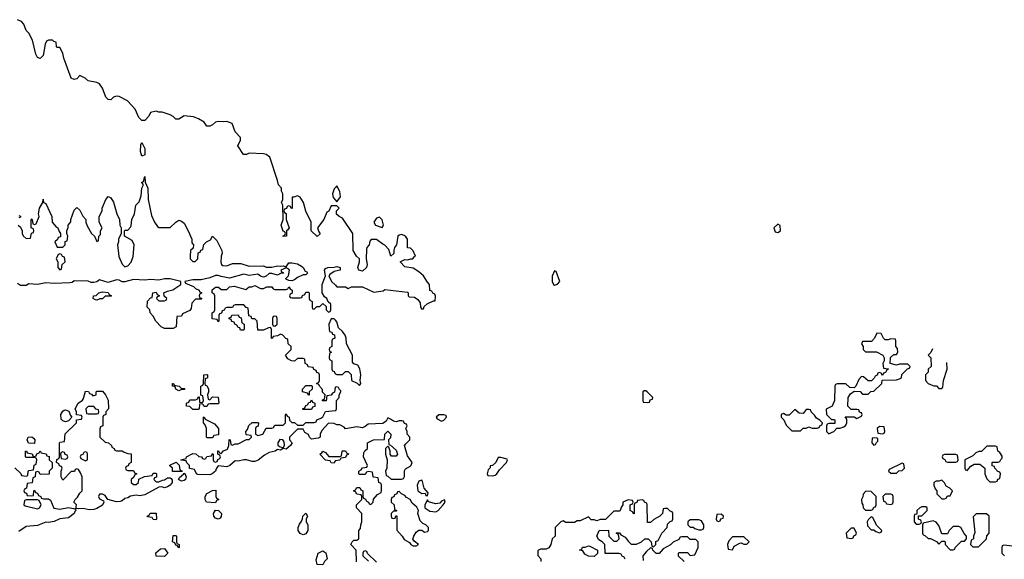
# Model space of a CAD drawing. Header units: inches. Extents: x 2735672 to 2903319, y 894031 to 1029782.
# Tile 84 of 167: x 2787765 to 2794733, y 1023806 to 1027622. Entities that reach past the tile are written whole.
import ezdxf

# ---------------------------------------------------------------- set-up
doc = ezdxf.new("R2010")
doc.units = ezdxf.units.IN
doc.header["$MEASUREMENT"] = 0
doc.layers.add('C7082', color=7, linetype='Continuous')
doc.layers.add('C7092', color=7, linetype='Continuous')

msp = doc.modelspace()

# ---------------------------------------------------------------- linework, layer by layer
at = {"layer": 'C7082', "color": 4, "elevation": 16}
for points in [[(2790000, 1026306), (2789970, 1026306), (2789952.7, 1026267.3), (2789938, 1026262), (2789918, 1026210), (2789872, 1026150), (2789881, 1026121), (2789891.3, 1026108.7), (2789868.9, 1026088.9), (2789828.7, 1026130), (2789828, 1026190), (2789788.9, 1026268.9), (2789774, 1026330), (2789750, 1026368), (2789730, 1026375.3), (2789706, 1026366), (2789694, 1026366), (2789692.7, 1026287.3), (2789686, 1026290), (2789682, 1026302), (2789670, 1026306), (2789658, 1026302), (2789652, 1026288), (2789638, 1026282), (2789634, 1026270), (2789638, 1026258), (2789651.6, 1026251.6), (2789651.3, 1026210), (2789671, 1026150), (2789663.6, 1026136.4), (2789654, 1026130), (2789654, 1026090), (2789630, 1026088), (2789630, 1026094), (2789642, 1026098), (2789646, 1026110), (2789642, 1026122), (2789630, 1026126), (2789615.3, 1026170), (2789628.7, 1026210), (2789626, 1026310), (2789618, 1026330), (2789628, 1026350), (2789628, 1026390), (2789618, 1026410), (2789618, 1026430), (2789595.3, 1026455.3), (2789590, 1026486), (2789534, 1026650), (2789510, 1026669), (2789490, 1026674), (2789390, 1026678), (2789370, 1026668), (2789348.9, 1026668.9), (2789308, 1026730), (2789328, 1026770), (2789328, 1026790), (2789289.1, 1026829.1), (2789268.4, 1026888.4), (2789230, 1026902), (2789210, 1026899), (2789170, 1026902), (2789150, 1026898), (2789130, 1026878), (2789110, 1026868), (2789090, 1026868), (2789070, 1026898), (2789030, 1026922), (2788994.6, 1026934.6), (2788930, 1026942), (2788890, 1026918), (2788870, 1026918), (2788850, 1026938), (2788830, 1026948.7), (2788772.7, 1026967.3), (2788750, 1026968), (2788730, 1026975.3), (2788690, 1026966), (2788679.8, 1026940.2), (2788651.1, 1026908.9), (2788630, 1026908), (2788608.7, 1026930), (2788582, 1026990), (2788528.9, 1027048.9), (2788470, 1027078), (2788450, 1027082), (2788430, 1027075.3), (2788410, 1027055.3), (2788390, 1027058), (2788374.6, 1027074.6), (2788350, 1027138), (2788330, 1027168), (2788310, 1027178), (2788250, 1027188.7), (2788228.9, 1027208.9), (2788190, 1027228), (2788170, 1027204), (2788150, 1027199), (2788130, 1027209), (2788078, 1027350), (2788070, 1027386), (2788050, 1027426), (2788030, 1027426), (2788026, 1027430), (2788022, 1027462), (2788007.3, 1027467.3), (2787998, 1027478), (2787970, 1027478), (2787954, 1027470), (2787946, 1027450), (2787930.7, 1027369.3), (2787910, 1027348.7), (2787890, 1027355.3), (2787878.6, 1027378.6), (2787856.5, 1027476.5), (2787830, 1027526), (2787810, 1027546), (2787795.3, 1027590), (2787778, 1027610), (2787750, 1027622)], [(2787754, 1026170), (2787770, 1026154), (2787782, 1026130), (2787782, 1026110), (2787790, 1026094), (2787810, 1026074), (2787842, 1026078), (2787848.4, 1026111.6), (2787862, 1026118), (2787866, 1026130), (2787862, 1026142), (2787846, 1026150), (2787846, 1026210), (2787850, 1026214), (2787854, 1026210), (2787858, 1026178), (2787870, 1026174), (2787882, 1026178), (2787902, 1026230), (2787899, 1026250), (2787905.2, 1026290), (2787928, 1026330), (2787930, 1026354), (2787934, 1026330), (2787950, 1026322), (2787992, 1026230), (2787994, 1026190), (2788019.6, 1026159.6), (2788034, 1026150), (2788043.6, 1026123.6), (2788054, 1026110), (2788052.7, 1026087.3), (2788038, 1026082), (2788032.7, 1026067.3), (2788014, 1026050), (2788030, 1026014), (2788070, 1026014), (2788086, 1026030), (2788087.3, 1026052.7), (2788102, 1026058), (2788106, 1026090), (2788098, 1026110), (2788098, 1026130), (2788107.3, 1026152.7), (2788108, 1026170), (2788127.3, 1026192.7), (2788128, 1026210), (2788150, 1026274), (2788170, 1026294), (2788190, 1026274), (2788211.6, 1026231.6), (2788234, 1026210), (2788234, 1026190), (2788243.6, 1026163.6), (2788272, 1026110), (2788294, 1026090), (2788310, 1026054), (2788322, 1026058), (2788326, 1026090), (2788336.4, 1026103.6), (2788338, 1026130), (2788348, 1026150), (2788328, 1026190), (2788328, 1026230), (2788348, 1026270), (2788348, 1026290), (2788375.3, 1026350), (2788390, 1026372), (2788410, 1026362), (2788430, 1026332), (2788451.3, 1026250), (2788472, 1026210), (2788474, 1026170), (2788482, 1026150), (2788482, 1026110), (2788464.7, 1026070), (2788464.7, 1026050), (2788458, 1026030), (2788466.4, 1025946.4), (2788490, 1025894), (2788510, 1025874), (2788530, 1025882), (2788553.6, 1025906.4), (2788567.3, 1025947.3), (2788575.3, 1026030), (2788560.4, 1026060.4), (2788506, 1026090), (2788506, 1026130), (2788510, 1026134), (2788530, 1026134), (2788550, 1026154), (2788554.6, 1026165.4), (2788558, 1026210), (2788578, 1026250), (2788586, 1026310), (2788610, 1026334), (2788624, 1026376), (2788629.3, 1026430.7), (2788638, 1026450), (2788638, 1026458), (2788629.3, 1026470.7), (2788630, 1026474), (2788642, 1026478), (2788650, 1026512), (2788652.7, 1026472.7), (2788671, 1026430), (2788674.8, 1026350), (2788696.8, 1026236.8), (2788718, 1026190), (2788739.6, 1026159.6), (2788750, 1026152), (2788830, 1026152), (2788868.9, 1026191.1), (2788890, 1026204.7), (2788910, 1026198), (2788930, 1026182), (2788958, 1026130), (2788982, 1026070), (2788983.6, 1026043.6), (2788994, 1026030), (2788992.7, 1026007.3), (2788974, 1025990), (2788972, 1025950), (2788972, 1025930), (2788990, 1025912), (2789007.3, 1025912.7), (2789026, 1025930), (2789027.3, 1025972.7), (2789042, 1025978), (2789047.3, 1025992.7), (2789062, 1025998), (2789067.3, 1026032.7), (2789086, 1026050), (2789114.6, 1026065.4), (2789130, 1026092), (2789159.8, 1026059.8), (2789196, 1025990), (2789198, 1025970), (2789191.3, 1025950), (2789187.3, 1025907.3), (2789192, 1025890), (2789203.5, 1025883.5), (2789230, 1025881), (2789270, 1025898), (2789330, 1025898), (2789390, 1025878), (2789490, 1025882), (2789510, 1025872), (2789550, 1025872), (2789590, 1025881), (2789610, 1025878), (2789630, 1025882), (2789650, 1025874), (2789670, 1025902), (2789690, 1025902), (2789730, 1025894.8), (2789758.5, 1025878.5), (2789771.3, 1025870), (2789784.7, 1025844.7), (2789798, 1025838), (2789802, 1025830), (2789790, 1025818), (2789770, 1025818), (2789730, 1025798), (2789710, 1025782), (2789690, 1025775.3), (2789670, 1025778), (2789646, 1025790), (2789668, 1025810), (2789674, 1025850), (2789670, 1025858), (2789650, 1025868), (2789614, 1025850), (2789618, 1025838), (2789630, 1025834), (2789631.3, 1025828.7), (2789610, 1025828), (2789590, 1025815.3), (2789550, 1025828), (2789530, 1025828), (2789510, 1025808), (2789490, 1025802), (2789470, 1025808), (2789450, 1025822), (2789390, 1025814), (2789350, 1025822), (2789250, 1025795.3), (2789190, 1025805.2), (2789170, 1025813.2), (2789150, 1025813.2), (2789110, 1025797.2), (2789050, 1025782), (2788990, 1025782), (2788934, 1025770), (2788938, 1025758), (2788995.3, 1025735.3), (2789010, 1025722), (2789034, 1025710), (2789038, 1025698), (2789052.7, 1025692.7), (2789052.7, 1025687.3), (2789038, 1025682), (2789034, 1025670), (2789038, 1025658), (2789054, 1025650), (2789050, 1025646), (2789010, 1025646), (2788983.6, 1025616.4), (2788979.6, 1025580.4), (2788970, 1025566), (2788918, 1025542), (2788910, 1025526), (2788878, 1025522), (2788872, 1025450), (2788850, 1025438), (2788790, 1025438), (2788766, 1025450), (2788728, 1025490), (2788710, 1025526), (2788688.4, 1025548.4), (2788686, 1025570), (2788666, 1025590), (2788668.4, 1025631.6), (2788690, 1025654), (2788702, 1025658), (2788706, 1025690), (2788730, 1025694), (2788738, 1025678), (2788752.7, 1025672.7), (2788752.7, 1025667.3), (2788738, 1025662), (2788734, 1025650), (2788750, 1025634), (2788790, 1025634), (2788802, 1025638), (2788806, 1025650), (2788787.3, 1025667.3), (2788786, 1025690), (2788810, 1025702), (2788848.9, 1025711.1), (2788906, 1025750), (2788906, 1025770), (2788830, 1025789), (2788790, 1025789), (2788750, 1025779), (2788690, 1025785.2), (2788650, 1025779.3), (2788570, 1025785.2), (2788510, 1025768), (2788490, 1025768), (2788470, 1025779), (2788450, 1025781.2), (2788390, 1025764), (2788330, 1025782), (2788310, 1025768.7), (2788290, 1025764), (2788270, 1025764), (2788250, 1025774), (2788150, 1025775.3), (2788136.3, 1025763.7), (2788119.8, 1025760.2), (2788010, 1025756), (2787950, 1025761.2), (2787890, 1025749.2), (2787830, 1025754), (2787810, 1025742), (2787770, 1025742), (2787750, 1025755.3)], [(2790000, 1026436), (2789990, 1026426), (2789978, 1026390), (2789983.6, 1026363.6), (2790000, 1026345.2)], [(2787758, 1026238), (2787771.6, 1026231.6), (2787770, 1026226), (2787758, 1026222)], [(2790000, 1025022.7), (2789998, 1025022), (2789992.7, 1024987.3), (2789978, 1024982), (2789970, 1024966), (2789938, 1024962), (2789932.7, 1024927.3), (2789907.3, 1024927.3), (2789907.3, 1024932.7), (2789922, 1024938), (2789926, 1024970), (2789908.4, 1024988.4), (2789907.3, 1025007.3), (2789886, 1025030), (2789882, 1025042), (2789866, 1025050), (2789882, 1025058), (2789886, 1025070), (2789886, 1025110), (2789882, 1025122), (2789867.3, 1025127.3), (2789862, 1025142), (2789847.3, 1025147.3), (2789842, 1025162), (2789807.3, 1025167.3), (2789802, 1025182), (2789786, 1025190), (2789782, 1025222), (2789770, 1025226), (2789730, 1025226), (2789710, 1025206), (2789688.4, 1025208.4), (2789663.1, 1025223.1), (2789646, 1025250), (2789686, 1025290), (2789686, 1025310), (2789666, 1025330), (2789662, 1025362), (2789647.3, 1025367.3), (2789626, 1025390), (2789610, 1025398), (2789590, 1025386), (2789558, 1025382), (2789554, 1025370), (2789547.3, 1025367.3), (2789546, 1025430), (2789542, 1025442), (2789530, 1025446), (2789490, 1025426), (2789450, 1025426), (2789446, 1025490), (2789430, 1025506), (2789407.3, 1025507.3), (2789402, 1025522), (2789387.3, 1025527.3), (2789382, 1025582), (2789367.3, 1025587.3), (2789350, 1025606), (2789290, 1025606), (2789278, 1025602), (2789270, 1025586), (2789230, 1025586), (2789218, 1025582), (2789212.7, 1025567.3), (2789198, 1025562), (2789192.7, 1025547.3), (2789178, 1025542), (2789174, 1025530), (2789174, 1025490), (2789170, 1025486), (2789162, 1025502), (2789127.3, 1025507.3), (2789126, 1025550), (2789142, 1025558), (2789146, 1025570), (2789146, 1025670), (2789142, 1025682), (2789126, 1025690), (2789127.3, 1025712.7), (2789150, 1025731.3), (2789171.3, 1025731.3), (2789190, 1025714), (2789230, 1025714), (2789250, 1025734), (2789282, 1025738), (2789366, 1025714), (2789390, 1025732), (2789407.3, 1025732.7), (2789430, 1025742), (2789470, 1025722), (2789490, 1025722), (2789512.7, 1025732.7), (2789550, 1025734), (2789558, 1025718), (2789570, 1025714), (2789650, 1025714), (2789662, 1025718), (2789670, 1025734), (2789678, 1025718), (2789694, 1025710), (2789692.7, 1025687.3), (2789678, 1025682), (2789674, 1025670), (2789678, 1025658), (2789690, 1025654), (2789750, 1025654), (2789762, 1025658), (2789767.3, 1025672.7), (2789782, 1025678), (2789790, 1025694), (2789810, 1025694), (2789814, 1025690), (2789814, 1025650), (2789818, 1025638), (2789834, 1025630), (2789834, 1025590), (2789838, 1025578), (2789850, 1025574), (2789867.3, 1025592.7), (2789890, 1025594), (2789910, 1025614), (2789932.7, 1025592.7), (2789934, 1025570), (2789950, 1025554), (2789962, 1025558), (2789966, 1025570), (2789966, 1025610), (2789947.3, 1025627.3), (2789938, 1025650), (2789922, 1025662), (2789906, 1025690), (2789906, 1025750), (2789928, 1025810), (2789922, 1025850), (2789930, 1025862), (2789946, 1025870), (2789990, 1025871), (2790000, 1025873.5)], [(2790000, 1025843.9), (2789990, 1025842), (2789959.6, 1025820.4), (2789952, 1025810), (2789972, 1025770), (2790000, 1025743.5)], [(2790000, 1025496), (2789990, 1025506), (2789970, 1025506), (2789952, 1025470), (2789954, 1025430), (2789958, 1025418), (2789972.7, 1025412.7), (2789978, 1025398), (2789992.7, 1025392.7), (2789994, 1025370), (2789978, 1025362), (2789974, 1025350), (2789974, 1025310), (2789958, 1025302), (2789954, 1025290), (2789958, 1025278), (2789972, 1025270), (2789958, 1025262), (2789954, 1025230), (2789958, 1025218), (2789974, 1025210), (2789974, 1025150), (2789978, 1025138), (2789990, 1025134), (2789998, 1025118), (2790000, 1025117.3)], [(2790000, 1024762.1), (2789987.3, 1024767.3), (2789950, 1024768), (2789902, 1024718), (2789892, 1024690), (2789892, 1024670), (2789877.3, 1024662.7), (2789830, 1024655.3), (2789815.3, 1024670), (2789808.4, 1024688.4), (2789783.1, 1024703.1), (2789770, 1024726), (2789730, 1024726), (2789674, 1024670), (2789674, 1024650), (2789694, 1024630), (2789682, 1024610), (2789650, 1024585.2), (2789630, 1024588.7), (2789610, 1024578), (2789590, 1024582), (2789572, 1024570), (2789530, 1024562), (2789497.3, 1024542.7), (2789453.1, 1024506.9), (2789430, 1024498.7), (2789410, 1024496.9), (2789370, 1024509.3), (2789350, 1024509.2), (2789310, 1024499), (2789290, 1024502), (2789251, 1024470), (2789230, 1024459.3), (2789170, 1024466), (2789154.8, 1024445.2), (2789150.3, 1024429.7), (2789126, 1024410), (2789110, 1024403.6), (2789024.5, 1024404.5), (2789015.3, 1024410), (2789002, 1024442), (2788967.3, 1024447.3), (2788966, 1024470), (2788947.3, 1024487.3), (2788942, 1024502), (2788910, 1024506), (2788906, 1024510), (2788942, 1024518), (2788946, 1024530), (2788990, 1024554), (2789011.6, 1024551.6), (2789032.7, 1024532.7), (2789051.6, 1024531.6), (2789058, 1024518), (2789070, 1024514), (2789082, 1024518), (2789090, 1024534), (2789122, 1024538), (2789130, 1024554), (2789134, 1024550), (2789134, 1024510), (2789138, 1024498), (2789150, 1024494), (2789162, 1024498), (2789167.3, 1024512.7), (2789182, 1024518), (2789186, 1024530), (2789182, 1024542), (2789166, 1024550), (2789167.3, 1024572.7), (2789172.7, 1024572.7), (2789178, 1024558), (2789190, 1024554), (2789207.3, 1024572.7), (2789234.6, 1024585.4), (2789246, 1024610), (2789247.3, 1024652.7), (2789254, 1024650), (2789258, 1024618), (2789270, 1024614), (2789290, 1024622), (2789310, 1024622), (2789370, 1024654), (2789390, 1024654), (2789406, 1024670), (2789402, 1024682), (2789367.3, 1024687.3), (2789366, 1024710), (2789376.4, 1024723.6), (2789387.3, 1024752.7), (2789410, 1024774), (2789450, 1024774), (2789454, 1024770), (2789452.7, 1024747.3), (2789438, 1024742), (2789434, 1024730), (2789434, 1024690), (2789450, 1024682), (2789486, 1024690), (2789510, 1024734), (2789550, 1024734), (2789562, 1024738), (2789570, 1024754), (2789630, 1024754), (2789646, 1024770), (2789646, 1024830), (2789650, 1024834), (2789658, 1024818), (2789671.6, 1024811.6), (2789674, 1024790), (2789690, 1024774), (2789710, 1024774), (2789730, 1024754), (2789770, 1024754), (2789790, 1024774), (2789850, 1024774), (2789862, 1024778), (2789867.3, 1024792.7), (2789896.4, 1024803.6), (2789910, 1024814), (2789928.4, 1024851.6), (2790000, 1024857.8)], [(2787730, 1024454), (2787772.7, 1024412.7), (2787778, 1024398), (2787810, 1024394), (2787822, 1024398), (2787826, 1024430), (2787830, 1024434), (2787862, 1024438), (2787867.3, 1024472.7), (2787882, 1024478), (2787886, 1024510), (2787882, 1024522), (2787870, 1024526), (2787810, 1024526), (2787806, 1024530), (2787806, 1024570), (2787812, 1024572), (2787818, 1024558), (2787852.7, 1024552.7), (2787858, 1024538), (2787870, 1024534), (2787882, 1024538), (2787887.3, 1024552.7), (2787902, 1024558), (2787910, 1024574), (2787918, 1024558), (2787952.7, 1024552.7), (2787958, 1024538), (2787972.7, 1024532.7), (2787974, 1024510), (2787994, 1024490), (2787994, 1024450), (2787974, 1024430), (2787972.7, 1024407.3), (2787910, 1024406), (2787902, 1024422), (2787890, 1024426), (2787878, 1024422), (2787874, 1024390), (2787858, 1024382), (2787852.7, 1024347.3), (2787818, 1024342), (2787814, 1024310), (2787798, 1024302), (2787794, 1024290), (2787798, 1024278), (2787812.7, 1024272.7), (2787818, 1024258), (2787850, 1024254), (2787862, 1024258), (2787866, 1024290), (2787870, 1024294), (2787878, 1024278), (2787890, 1024274), (2787898, 1024258), (2787914, 1024250), (2787918, 1024238), (2787932.7, 1024232.7), (2787970, 1024234), (2787983.6, 1024223.6), (2788007.3, 1024167.3), (2788050, 1024161), (2788110, 1024172), (2788145.4, 1024165.4), (2788159.6, 1024159.6), (2788162, 1024150), (2788155.3, 1024144.7), (2788150.8, 1024130), (2788110, 1024099.6), (2788050, 1024091.8), (2788010, 1024072.6), (2787970, 1024066.6), (2787950, 1024069.6), (2787890, 1024044.7), (2787810, 1024038), (2787758.6, 1024001.4)], [(2790000, 1024502.2), (2789998, 1024502), (2789990, 1024486), (2789968.4, 1024488.4), (2789962, 1024502), (2789930, 1024506), (2789889, 1024550), (2789902, 1024558), (2789910.6, 1024570.6), (2789930, 1024562), (2789952.7, 1024532.7), (2790000, 1024533.5)]]:
    msp.add_lwpolyline(points, dxfattribs=at)
for points in [[(2788630, 1026658), (2788619, 1026690), (2788623.1, 1026736.9), (2788630, 1026754), (2788651, 1026710), (2788650, 1026666)], [(2788050, 1025966), (2788038, 1025962), (2788022, 1025930), (2788034, 1025910), (2788034, 1025870), (2788050, 1025854), (2788062, 1025858), (2788066, 1025890), (2788086, 1025910), (2788082, 1025942), (2788067.3, 1025947.3), (2788062, 1025962)], [(2788310, 1025638), (2788300.4, 1025640.4), (2788286, 1025650), (2788288, 1025670), (2788307.3, 1025672.7), (2788326, 1025690), (2788350, 1025698), (2788390, 1025692), (2788398, 1025678), (2788414, 1025670), (2788410, 1025666), (2788370, 1025666), (2788350, 1025648), (2788332.7, 1025647.3)], [(2789350, 1025426), (2789327.3, 1025427.3), (2789322, 1025442), (2789310, 1025446), (2789302, 1025462), (2789288, 1025468), (2789282, 1025482), (2789267.3, 1025487.3), (2789262, 1025502), (2789247.3, 1025507.3), (2789247.3, 1025512.7), (2789262, 1025518), (2789267.3, 1025532.7), (2789310, 1025534), (2789318, 1025518), (2789332.7, 1025512.7), (2789338, 1025478), (2789354, 1025470), (2789354, 1025430)], [(2789570, 1025526), (2789558, 1025522), (2789554, 1025510), (2789554, 1025470), (2789558, 1025458), (2789570, 1025454), (2789586, 1025470), (2789586, 1025510), (2789582, 1025522)], [(2789110, 1024934), (2789130, 1024954), (2789170, 1024952), (2789174, 1024910), (2789170, 1024906), (2789110, 1024906), (2789098, 1024902), (2789090, 1024886), (2789070, 1024886), (2789062, 1024902), (2789050, 1024906), (2789038, 1024902), (2789034, 1024870), (2789030, 1024866), (2788990, 1024866), (2788970, 1024886), (2788946, 1024890), (2788946, 1024910), (2788962, 1024918), (2788970, 1024934), (2789010, 1024934), (2789022, 1024938), (2789030, 1024954), (2789034, 1024954), (2789038, 1024918), (2789050, 1024914), (2789062, 1024918), (2789066, 1024930), (2789062, 1024962), (2789046, 1024966), (2789046, 1025030), (2789062, 1025038), (2789066, 1025050), (2789068, 1025110), (2789090, 1025114), (2789094, 1025110), (2789094, 1025090), (2789078, 1025082), (2789074, 1025050), (2789078, 1025038), (2789090, 1025034), (2789102, 1025010), (2789102, 1024990), (2789094, 1024970), (2789098, 1024938)], [(2788890, 1024998), (2788870, 1025008), (2788866, 1025026), (2788846, 1025030), (2788846, 1025050), (2788854, 1025050), (2788858, 1025038), (2788894, 1025030), (2788910, 1025014), (2788932.7, 1025012.7), (2788930, 1025006), (2788910, 1025006)], [(2789810, 1024966), (2789802, 1024982), (2789766, 1024990), (2789766, 1025010), (2789790, 1025034), (2789830, 1025034), (2789834, 1025030), (2789834, 1025010), (2789814, 1024990), (2789814, 1024970)], [(2788450, 1024574), (2788490, 1024574), (2788503.6, 1024563.6), (2788530, 1024554), (2788552.7, 1024552.7), (2788554, 1024490), (2788538, 1024482), (2788532.7, 1024467.3), (2788518, 1024462), (2788514, 1024450), (2788518, 1024438), (2788530, 1024434), (2788570, 1024434), (2788578, 1024418), (2788594, 1024410), (2788578, 1024402), (2788572.7, 1024387.3), (2788554, 1024370), (2788554, 1024350), (2788570, 1024334), (2788590, 1024334), (2788606, 1024350), (2788607.3, 1024372.7), (2788648.4, 1024391.6), (2788702, 1024398), (2788710, 1024414), (2788730, 1024414), (2788734, 1024410), (2788732.7, 1024387.3), (2788718, 1024382), (2788714, 1024370), (2788730, 1024354), (2788750, 1024354), (2788774.6, 1024365.4), (2788790, 1024366.8), (2788810, 1024382), (2788830, 1024382), (2788838, 1024378), (2788844.7, 1024364.7), (2788844, 1024350), (2788830.6, 1024330), (2788810, 1024317.6), (2788790, 1024312.3), (2788770, 1024319.3), (2788750, 1024315.3), (2788650, 1024263), (2788615.6, 1024255.6), (2788590, 1024258.4), (2788550, 1024253.2), (2788530, 1024239.5), (2788510, 1024235.1), (2788490, 1024218.4), (2788475.5, 1024215.5), (2788450, 1024212), (2788388.7, 1024228.7), (2788370, 1024258), (2788350, 1024266), (2788330, 1024266), (2788322, 1024250), (2788330, 1024234), (2788358.8, 1024218.8), (2788361, 1024210), (2788350.3, 1024189.7), (2788310, 1024166.3), (2788290, 1024157.4), (2788256.2, 1024156.2), (2788214.8, 1024165.2), (2788182, 1024162), (2788170, 1024166), (2788162, 1024162), (2788166, 1024190), (2788148, 1024210), (2788158, 1024230), (2788174.6, 1024245.4), (2788190, 1024274), (2788206, 1024290), (2788206, 1024390), (2788196.4, 1024416.4), (2788182, 1024442), (2788170, 1024446), (2788158, 1024442), (2788152.7, 1024427.3), (2788130, 1024426), (2788070, 1024366), (2788058, 1024390), (2788058, 1024430), (2788066, 1024450), (2788062, 1024462), (2788047.3, 1024467.3), (2788042, 1024482), (2788026, 1024490), (2788027.3, 1024512.7), (2788042, 1024518), (2788046, 1024530), (2788046, 1024630), (2788050, 1024634), (2788082, 1024638), (2788087.3, 1024692.7), (2788166, 1024770), (2788167.3, 1024792.7), (2788202, 1024798), (2788206, 1024810), (2788202, 1024822), (2788167.3, 1024827.3), (2788166, 1024850), (2788158, 1024870), (2788178, 1024910), (2788208.4, 1024931.6), (2788216.4, 1024943.6), (2788230, 1024994), (2788252.7, 1024992.7), (2788258, 1024978), (2788272.7, 1024972.7), (2788282, 1024962), (2788306, 1024970), (2788306, 1024990), (2788310, 1024994), (2788350, 1024994), (2788372, 1024970), (2788391.6, 1024931.6), (2788394, 1024870), (2788374, 1024850), (2788374, 1024830), (2788358, 1024822), (2788354, 1024810), (2788354, 1024750), (2788338, 1024742), (2788332.7, 1024727.3), (2788332, 1024670), (2788370, 1024634), (2788394, 1024630), (2788414, 1024610), (2788418, 1024598), (2788434, 1024590), (2788438, 1024578)], [(2789770, 1024866), (2789766, 1024870), (2789782, 1024878), (2789790, 1024894), (2789802, 1024898), (2789810, 1024914), (2789822, 1024918), (2789830, 1024934), (2789838, 1024918), (2789854, 1024910), (2789852.7, 1024887.3), (2789838, 1024882), (2789830, 1024866)], [(2788090, 1024778), (2788070, 1024786), (2788058, 1024798), (2788055.3, 1024830), (2788070, 1024854), (2788080.4, 1024859.6), (2788090, 1024862), (2788112.7, 1024852.7), (2788123.6, 1024823.6), (2788134, 1024810), (2788110, 1024786)], [(2788290, 1024886), (2788250, 1024886), (2788234, 1024870), (2788238, 1024838), (2788250, 1024834), (2788310, 1024834), (2788322, 1024838), (2788326, 1024850), (2788322, 1024862), (2788307.3, 1024867.3)], [(2789090, 1024666), (2789086, 1024670), (2789086, 1024730), (2789076.4, 1024756.4), (2789066, 1024770), (2789066, 1024810), (2789070, 1024814), (2789078, 1024798), (2789143.6, 1024763.6), (2789171.6, 1024731.6), (2789172.7, 1024687.3), (2789138, 1024682), (2789130, 1024666)], [(2787870, 1024626), (2787828, 1024628), (2787818, 1024650), (2787826, 1024670), (2787850, 1024672), (2787862, 1024662), (2787872, 1024650)], [(2789606, 1024654), (2789592, 1024630), (2789592.7, 1024612.7), (2789603.6, 1024603.6), (2789630, 1024594), (2789638, 1024610), (2789636.4, 1024636.4), (2789626, 1024650)], [(2788070, 1024566), (2788058, 1024562), (2788054, 1024550), (2788058, 1024518), (2788090, 1024514), (2788102, 1024518), (2788106, 1024530), (2788102, 1024542), (2788087.3, 1024547.3), (2788082, 1024562)], [(2788230, 1024566), (2788218, 1024562), (2788212.7, 1024547.3), (2788198, 1024542), (2788194, 1024530), (2788198, 1024518), (2788230, 1024502), (2788246, 1024510), (2788246, 1024550), (2788242, 1024562)], [(2788910, 1024426), (2788847.3, 1024427.3), (2788846, 1024450), (2788828, 1024468), (2788828.4, 1024471.6), (2788872.7, 1024492.7), (2788892.7, 1024472.7), (2788898, 1024438), (2788912.7, 1024432.7), (2788914, 1024426)], [(2788910, 1024359.3), (2788888.7, 1024370), (2788895.3, 1024384.7), (2788926, 1024410), (2788926, 1024414), (2788932.7, 1024412.7), (2788942, 1024390), (2788938.8, 1024370), (2788930, 1024362.7)], [(2789150, 1024206), (2789086, 1024210), (2789078, 1024230), (2789078, 1024250), (2789088.9, 1024271.1), (2789130, 1024292), (2789154, 1024294), (2789154, 1024250), (2789158, 1024238), (2789174, 1024230), (2789158, 1024222)], [(2787890, 1024226), (2787810, 1024226), (2787798, 1024222), (2787794, 1024190), (2787803.6, 1024183.6), (2787890, 1024162), (2787906, 1024170), (2787918, 1024190), (2787902, 1024222)], [(2788730, 1024086), (2788708.4, 1024088.4), (2788702, 1024102), (2788670, 1024106), (2788666, 1024110), (2788682, 1024118), (2788688.4, 1024131.6), (2788731.6, 1024131.6), (2788734, 1024090)], [(2789170, 1024088.7), (2789150, 1024098), (2789138, 1024110), (2789135.3, 1024130), (2789150, 1024154), (2789171.3, 1024151.3), (2789192, 1024130), (2789191.6, 1024108.4), (2789183.6, 1024096.4)], [(2789770, 1023978), (2789748.9, 1023988.9), (2789735.3, 1024010), (2789735.3, 1024030), (2789744.7, 1024055.3), (2789758, 1024070), (2789767.3, 1024092.7), (2789768, 1024110), (2789790, 1024132), (2789802, 1024110), (2789792, 1024090), (2789792, 1024070), (2789804.7, 1024050), (2789804.7, 1024010), (2789790, 1023986)], [(2788890, 1023886), (2788882, 1023902), (2788870, 1023906), (2788862, 1023922), (2788846, 1023930), (2788850, 1023974), (2788870, 1023974), (2788874, 1023970), (2788874, 1023930), (2788878, 1023918), (2788894, 1023910), (2788894, 1023890)], [(2788790, 1023826), (2788730, 1023828), (2788728.4, 1023851.6), (2788760.4, 1023879.6), (2788790, 1023882), (2788814, 1023850)], [(2789910, 1023766), (2789868.9, 1023768.9), (2789862, 1023802), (2789878, 1023850), (2789910, 1023864.7), (2789930.9, 1023850.9), (2789942, 1023810), (2789922, 1023790)]]:
    msp.add_lwpolyline(points, close=True, dxfattribs=at)
at = {"layer": 'C7092', "color": 4, "elevation": 16}
for points in [[(2790000, 1026345.2), (2790010, 1026334), (2790034, 1026370), (2790030, 1026406), (2790010, 1026446), (2790000, 1026436)], [(2790000, 1025743.5), (2790010, 1025734), (2790070, 1025732), (2790090, 1025722), (2790112.7, 1025732.7), (2790190, 1025732), (2790270, 1025694), (2790336.4, 1025703.6), (2790350, 1025714), (2790510, 1025694), (2790514, 1025690), (2790514, 1025670), (2790522, 1025662), (2790559.6, 1025659.6), (2790583.6, 1025643.6), (2790599.6, 1025619.6), (2790602, 1025590), (2790610, 1025574), (2790622, 1025578), (2790627.3, 1025592.7), (2790647.3, 1025612.7), (2790694, 1025634), (2790706, 1025634), (2790707.3, 1025667.3), (2790702, 1025682), (2790688, 1025688), (2790682, 1025702), (2790667.3, 1025707.3), (2790666, 1025750), (2790650, 1025766), (2790622, 1025810), (2790590, 1025839), (2790550, 1025864), (2790490, 1025875.3), (2790458, 1025910), (2790490, 1025926), (2790510, 1025924.7), (2790532, 1025932), (2790548, 1025932), (2790555.3, 1025944.7), (2790566, 1025950), (2790548.4, 1025988.4), (2790530, 1026006), (2790508.4, 1026008.4), (2790508.7, 1026070), (2790495.3, 1026090), (2790470, 1026102), (2790450, 1026099), (2790441, 1026090), (2790431.3, 1026030), (2790418, 1026010), (2790412, 1025990), (2790412, 1025968), (2790391.3, 1025948.7), (2790376.4, 1025996.4), (2790350, 1026028), (2790334.6, 1026034.6), (2790290, 1026068.7), (2790252, 1026068), (2790243.6, 1026056.4), (2790238, 1026030), (2790222, 1026010), (2790219.6, 1026000.4), (2790216, 1025930), (2790224.7, 1025890), (2790218, 1025870), (2790190, 1025844), (2790166, 1025850), (2790158, 1025870), (2790169, 1025910), (2790168.7, 1025930), (2790148.7, 1025950), (2790124, 1025990), (2790122, 1026110), (2790050, 1026218), (2790026, 1026230), (2790007.3, 1026247.3), (2790006, 1026270), (2790026, 1026290), (2790010, 1026306), (2790000, 1026306)], [(2790000, 1025873.5), (2790010, 1025876), (2790032, 1025870), (2790032, 1025850), (2790000, 1025843.9)], [(2790000, 1025117.3), (2790010, 1025114), (2790050, 1025114), (2790070, 1025134), (2790090, 1025134), (2790110, 1025114), (2790114, 1025070), (2790152, 1025052), (2790170, 1025034), (2790178, 1025050), (2790174, 1025070), (2790179.3, 1025110), (2790172.5, 1025152.5), (2790158, 1025178), (2790129.1, 1025189.1), (2790120.2, 1025200.2), (2790119, 1025250), (2790078, 1025330), (2790075.3, 1025370), (2790068.7, 1025390), (2790050, 1025418), (2790022, 1025442), (2790010, 1025486), (2790000, 1025496)], [(2794223.9, 1025293.6), (2794211.6, 1025268.4), (2794194, 1025250), (2794212, 1025230), (2794214, 1025170), (2794194, 1025150), (2794194, 1025130), (2794174, 1025110), (2794174, 1025070), (2794194, 1025050), (2794210, 1025042), (2794232.7, 1025032.7), (2794251.6, 1025031.6), (2794270, 1025014), (2794290, 1025014), (2794296.4, 1025023.6), (2794302, 1025070), (2794328, 1025150), (2794326.4, 1025197.4)], [(2790000, 1024857.8), (2790002, 1024858), (2790006, 1024870), (2790006, 1024930), (2790026, 1024950), (2790026, 1024970), (2790038, 1024990), (2790038, 1024998), (2790027.3, 1025007.3), (2790022, 1025022), (2790010, 1025026), (2790000, 1025022.7)], [(2790148.4, 1023788.4), (2790146, 1023870), (2790108, 1023910), (2790118, 1023930), (2790130, 1023942), (2790150, 1023942), (2790166, 1023950), (2790166, 1024010), (2790176.4, 1024023.6), (2790178, 1024050), (2790186, 1024070), (2790186, 1024130), (2790148, 1024170), (2790148, 1024190), (2790186, 1024230), (2790186, 1024250), (2790182, 1024262), (2790150, 1024266), (2790142, 1024282), (2790126, 1024290), (2790142, 1024298), (2790150, 1024314), (2790172.7, 1024312.7), (2790178, 1024298), (2790194, 1024290), (2790194, 1024250), (2790198, 1024238), (2790212, 1024232), (2790218, 1024218), (2790234, 1024210), (2790238, 1024198), (2790250, 1024194), (2790266, 1024210), (2790268.7, 1024231.3), (2790296.4, 1024263.6), (2790322, 1024278), (2790326, 1024290), (2790326, 1024330), (2790322, 1024342), (2790306, 1024350), (2790302, 1024382), (2790270, 1024386), (2790266, 1024390), (2790262, 1024422), (2790230, 1024426), (2790218, 1024422), (2790210, 1024406), (2790170, 1024406), (2790166, 1024410), (2790166, 1024430), (2790182, 1024438), (2790190, 1024454), (2790222, 1024458), (2790226, 1024470), (2790198, 1024530), (2790200.4, 1024559.6), (2790207.3, 1024572.7), (2790226, 1024590), (2790226, 1024630), (2790268.9, 1024651.1), (2790346, 1024654), (2790349, 1024690), (2790370, 1024711.3), (2790391, 1024690), (2790390, 1024666), (2790374, 1024650), (2790378, 1024618), (2790390, 1024614), (2790430, 1024578), (2790438.8, 1024550), (2790430, 1024535.3), (2790396.4, 1024536.4), (2790386, 1024550), (2790386, 1024570), (2790378, 1024598), (2790370, 1024606), (2790354, 1024590), (2790354, 1024550), (2790364.7, 1024510), (2790362, 1024450), (2790354, 1024430), (2790358, 1024398), (2790370, 1024394), (2790392.7, 1024372.7), (2790467.3, 1024372.7), (2790482, 1024378), (2790487.3, 1024392.7), (2790488, 1024432), (2790495.3, 1024444.7), (2790532.9, 1024467.1), (2790542, 1024490), (2790510, 1024538), (2790489, 1024610), (2790496.4, 1024623.6), (2790526, 1024650), (2790526, 1024670), (2790506, 1024690), (2790508, 1024710), (2790498, 1024730), (2790506, 1024750), (2790502, 1024762), (2790487.3, 1024767.3), (2790482, 1024782), (2790470, 1024786), (2790450, 1024786), (2790430, 1024778), (2790410, 1024782), (2790390, 1024798), (2790370, 1024806), (2790358, 1024782), (2790334.4, 1024765.6), (2790230, 1024762), (2790210, 1024744), (2790190, 1024735.3), (2790150, 1024742), (2790070, 1024728), (2790060.4, 1024740.4), (2790030, 1024758), (2790010, 1024758), (2790000, 1024762.1)], [(2790000, 1024533.5), (2790030, 1024534), (2790042, 1024538), (2790046, 1024570), (2790050, 1024574), (2790070, 1024572), (2790078, 1024558), (2790092.7, 1024552.7), (2790090, 1024546), (2790078, 1024542), (2790070, 1024526), (2790038, 1024522), (2790030, 1024506), (2790000, 1024502.2)], [(2792050, 1023806), (2792042, 1023822), (2792027.3, 1023827.3), (2792022, 1023842), (2792007.3, 1023847.3), (2791907.3, 1023847.3), (2791906, 1023910), (2791886, 1023930), (2791863.1, 1023943.1), (2791848, 1023970), (2791866, 1024010), (2791932.7, 1024012.7), (2791934, 1023970), (2791970, 1023934), (2791990, 1023934), (2792006, 1023950), (2792002, 1023982), (2791986, 1023990), (2791990, 1023994), (2792010, 1023994), (2792018, 1023978), (2792050, 1023962), (2792070, 1023934), (2792092.7, 1023912.7), (2792130, 1023912), (2792166, 1023930), (2792188.4, 1023951.6), (2792211.6, 1023951.6), (2792234, 1023930), (2792238, 1023898), (2792250, 1023894), (2792266, 1023910), (2792267.3, 1023932.7), (2792282, 1023938), (2792308, 1023990), (2792346, 1024030), (2792350, 1024054), (2792367.3, 1024072.7), (2792382, 1024078), (2792386, 1024090), (2792386, 1024130), (2792382, 1024142), (2792367.3, 1024147.3), (2792350, 1024166), (2792330, 1024166), (2792318, 1024162), (2792314, 1024130), (2792294, 1024110), (2792251.6, 1024088.4), (2792230, 1024066), (2792207.3, 1024067.3), (2792206, 1024190), (2792202, 1024202), (2792186, 1024210), (2792182, 1024222), (2792170, 1024226), (2792138, 1024222), (2792132, 1024208), (2792118, 1024202), (2792114, 1024190), (2792114, 1024130), (2792110, 1024126), (2792102, 1024142), (2792086, 1024150), (2792086, 1024190), (2792102, 1024198), (2792106, 1024210), (2792102, 1024222), (2792070, 1024226), (2792034, 1024210), (2792034, 1024190), (2792023.6, 1024176.4), (2792012.7, 1024147.3), (2791970, 1024146), (2791911.6, 1024088.4), (2791872.7, 1024087.3), (2791850, 1024078), (2791830, 1024086), (2791810, 1024086), (2791790, 1024106), (2791730, 1024078), (2791710, 1024078), (2791690, 1024066), (2791630, 1024066), (2791610, 1024078), (2791594, 1024070), (2791554, 1024030), (2791554, 1023970), (2791534, 1023950), (2791524.7, 1023910), (2791510, 1023886), (2791490, 1023878), (2791450, 1023878), (2791432.7, 1023867.3), (2791432.7, 1023832.7), (2791454, 1023810), (2791454, 1023790)], [(2792466, 1023790), (2792427.3, 1023827.3), (2792426, 1023850), (2792430, 1023854), (2792490, 1023854), (2792510, 1023834), (2792542, 1023838), (2792566, 1023890), (2792566, 1023930), (2792550, 1023946), (2792510, 1023946), (2792490, 1023966), (2792450, 1023966), (2792438, 1023962), (2792430, 1023946), (2792390, 1023928), (2792371.3, 1023908.7), (2792319.6, 1023880.4), (2792290, 1023846), (2792270, 1023846), (2792246, 1023870), (2792242, 1023882), (2792230, 1023886), (2792199.6, 1023860.4), (2792174, 1023830), (2792178, 1023798)], [(2794790, 1023898), (2794730, 1023906), (2794718, 1023902), (2794714, 1023890), (2794714, 1023850), (2794734, 1023830)], [(2790290, 1023786), (2790227.3, 1023847.3), (2790222, 1023862), (2790210, 1023866), (2790198, 1023862), (2790194, 1023850), (2790194, 1023830), (2790232.7, 1023792.7)]]:
    msp.add_lwpolyline(points, dxfattribs=at)
for points in [[(2790310, 1026226), (2790290, 1026218), (2790272, 1026190), (2790282, 1026170), (2790330, 1026152), (2790339, 1026170), (2790330, 1026206)], [(2793130, 1026175.3), (2793102, 1026150), (2793110, 1026122), (2793130, 1026118), (2793148, 1026130), (2793147.3, 1026167.3)], [(2791550, 1025846), (2791532.7, 1025807.3), (2791532, 1025790), (2791532, 1025770), (2791542, 1025750), (2791550, 1025744.7), (2791570, 1025752), (2791588, 1025770), (2791562, 1025842)], [(2793830, 1025406), (2793814, 1025370), (2793792.7, 1025347.3), (2793730, 1025346), (2793722, 1025330), (2793734, 1025310), (2793734, 1025290), (2793750, 1025274), (2793827.3, 1025272.7), (2793874, 1025250), (2793882, 1025230), (2793882, 1025210), (2793874, 1025190), (2793878, 1025158), (2793910, 1025154), (2793914, 1025150), (2793898, 1025142), (2793892.7, 1025127.3), (2793878, 1025122), (2793870, 1025106), (2793862, 1025122), (2793850, 1025126), (2793838, 1025122), (2793832.7, 1025107.3), (2793818, 1025102), (2793812.7, 1025087.3), (2793791.6, 1025068.4), (2793770, 1025068), (2793736.4, 1025096.4), (2793722, 1025098), (2793703.6, 1025076.4), (2793682, 1025030), (2793670, 1025018), (2793640.4, 1025020.4), (2793610, 1025046), (2793550, 1025046), (2793538, 1025042), (2793534, 1025030), (2793531.6, 1024928.4), (2793514, 1024890), (2793472.7, 1024867.3), (2793474, 1024830), (2793510, 1024794), (2793530, 1024794), (2793534, 1024790), (2793532.7, 1024767.3), (2793490, 1024766), (2793478, 1024762), (2793474, 1024750), (2793474, 1024710), (2793490, 1024694), (2793510, 1024702), (2793526, 1024710), (2793547.3, 1024732.7), (2793570, 1024734), (2793596.4, 1024743.6), (2793610, 1024754), (2793618, 1024770), (2793618, 1024798), (2793607.3, 1024812.7), (2793670, 1024814), (2793690, 1024802), (2793722, 1024818), (2793726, 1024830), (2793722, 1024842), (2793707.3, 1024847.3), (2793702, 1024862), (2793690, 1024866), (2793650, 1024866), (2793626, 1024890), (2793628, 1024950), (2793643.1, 1024976.9), (2793670, 1024994), (2793711.6, 1024991.6), (2793730, 1024974), (2793770, 1024974), (2793788.4, 1024991.6), (2793810, 1024994), (2793866, 1025050), (2793867.3, 1025072.7), (2793970, 1025074), (2793990, 1025082), (2794006, 1025090), (2794007.3, 1025112.7), (2794047.3, 1025152.7), (2794062, 1025158), (2794066, 1025170), (2794050, 1025186), (2793990, 1025186), (2793970, 1025178), (2793926, 1025190), (2793927.3, 1025232.7), (2793950, 1025254), (2793970, 1025254), (2793978, 1025270), (2793976.4, 1025296.4), (2793966, 1025310), (2793966, 1025350), (2793962, 1025362), (2793930, 1025366), (2793910, 1025358), (2793890, 1025358), (2793878, 1025370), (2793862, 1025402)], [(2792196.4, 1024996.4), (2792183.6, 1024996.4), (2792174, 1024990), (2792174, 1024930), (2792178, 1024918), (2792210, 1024914), (2792222, 1024918), (2792227.3, 1024932.7), (2792242, 1024938), (2792246, 1024950), (2792206, 1024990)], [(2793350, 1024866), (2793330, 1024866), (2793310, 1024838), (2793280.4, 1024840.4), (2793250, 1024866), (2793210, 1024826), (2793190, 1024826), (2793170, 1024838), (2793154, 1024830), (2793154, 1024810), (2793172.7, 1024792.7), (2793190, 1024754), (2793230, 1024714), (2793290, 1024714), (2793310, 1024734), (2793330, 1024734), (2793350, 1024742), (2793372.7, 1024732.7), (2793407.3, 1024732.7), (2793422, 1024738), (2793426, 1024750), (2793442, 1024758), (2793446, 1024770), (2793426, 1024790), (2793403.1, 1024803.1), (2793390, 1024826), (2793366, 1024850), (2793362, 1024862)], [(2790730, 1024828), (2790712, 1024810), (2790719.6, 1024799.6), (2790750, 1024782), (2790766, 1024790), (2790786, 1024810), (2790782, 1024822), (2790767.3, 1024827.3)], [(2793850, 1024746), (2793834, 1024730), (2793838, 1024698), (2793870, 1024694), (2793882, 1024698), (2793886, 1024710), (2793882, 1024742)], [(2793830, 1024666), (2793798, 1024662), (2793794, 1024630), (2793810, 1024614), (2793822, 1024618), (2793827.3, 1024632.7), (2793838, 1024642), (2793838, 1024658)], [(2794670, 1024606), (2794610, 1024606), (2794571.6, 1024568.4), (2794552.7, 1024567.3), (2794530, 1024558), (2794510, 1024538), (2794454, 1024510), (2794454, 1024450), (2794458, 1024438), (2794470, 1024434), (2794496.4, 1024463.6), (2794520.4, 1024479.6), (2794559.6, 1024479.6), (2794594, 1024450), (2794594, 1024410), (2794610, 1024374), (2794630, 1024354), (2794670, 1024354), (2794682, 1024358), (2794687.3, 1024372.7), (2794702, 1024378), (2794706, 1024410), (2794702, 1024422), (2794687.3, 1024427.3), (2794666, 1024450), (2794662, 1024462), (2794647.3, 1024467.3), (2794646, 1024490), (2794650, 1024494), (2794690, 1024494), (2794702, 1024498), (2794707.3, 1024512.7), (2794718, 1024522), (2794716.4, 1024536.4), (2794702, 1024562), (2794686, 1024570), (2794682, 1024602)], [(2791170, 1024526), (2791150, 1024526), (2791134, 1024490), (2791111.6, 1024468.4), (2791094, 1024466), (2791094, 1024454), (2791081, 1024439), (2791072, 1024410), (2791078, 1024398), (2791110, 1024396), (2791130, 1024401), (2791142, 1024410), (2791161.2, 1024438.8), (2791208.7, 1024490), (2791218, 1024510), (2791213.6, 1024513.6)], [(2794390, 1024546), (2794310, 1024546), (2794298, 1024542), (2794294, 1024530), (2794298, 1024518), (2794312.7, 1024512.7), (2794318, 1024498), (2794330, 1024494), (2794390, 1024494), (2794402, 1024498), (2794406, 1024510), (2794402, 1024542)], [(2794010, 1024486), (2793918, 1024442), (2793914, 1024430), (2793930, 1024414), (2793970, 1024414), (2793987.3, 1024432.7), (2794010, 1024434), (2794026, 1024450), (2794022, 1024482)], [(2790610, 1024366), (2790590, 1024358), (2790578, 1024330), (2790582, 1024290), (2790610, 1024272), (2790634, 1024274), (2790638, 1024258), (2790650, 1024254), (2790655.3, 1024275.3), (2790628.4, 1024308.4), (2790616.4, 1024356.4)], [(2794290, 1024366), (2794270, 1024358), (2794250, 1024358), (2794234, 1024350), (2794234, 1024330), (2794243.6, 1024303.6), (2794254, 1024290), (2794254, 1024270), (2794290, 1024234), (2794310, 1024234), (2794322, 1024238), (2794330, 1024254), (2794350, 1024254), (2794366, 1024290), (2794346, 1024310), (2794322, 1024322), (2794310, 1024346)], [(2790450, 1024286), (2790438, 1024282), (2790434, 1024270), (2790418, 1024262), (2790412, 1024248), (2790398, 1024242), (2790394, 1024230), (2790394, 1024210), (2790414, 1024190), (2790418, 1024158), (2790434, 1024150), (2790430, 1024146), (2790410, 1024146), (2790394, 1024130), (2790394, 1024110), (2790398, 1024098), (2790410, 1024094), (2790422, 1024098), (2790427.3, 1024112.7), (2790432.7, 1024112.7), (2790432.7, 1024012.7), (2790472, 1023970), (2790485.4, 1023945.4), (2790523.6, 1023923.6), (2790534, 1023910), (2790550, 1023902), (2790570, 1023902), (2790586, 1023910), (2790555.3, 1023935.3), (2790548, 1023948), (2790553.2, 1023970), (2790570, 1023998), (2790590, 1024012), (2790610, 1024012), (2790630, 1023998), (2790650, 1024002), (2790658, 1024010), (2790658, 1024030), (2790638, 1024050), (2790618, 1024058), (2790598, 1024078), (2790582, 1024130), (2790588, 1024150), (2790574.6, 1024174.6), (2790543.1, 1024203.1), (2790528.4, 1024228.4), (2790503.1, 1024243.1), (2790490, 1024258), (2790466, 1024270)], [(2793752.7, 1024287.3), (2793732.7, 1024267.3), (2793731.6, 1024248.4), (2793722, 1024230), (2793723.6, 1024203.6), (2793731.6, 1024191.6), (2793734, 1024170), (2793750, 1024154), (2793790, 1024154), (2793802, 1024158), (2793810, 1024174), (2793822, 1024178), (2793826, 1024190), (2793826, 1024250), (2793790, 1024286)], [(2793930, 1024266), (2793890, 1024266), (2793874, 1024250), (2793878, 1024218), (2793892.7, 1024212.7), (2793898, 1024198), (2793930, 1024194), (2793942, 1024198), (2793946, 1024210), (2793946, 1024250), (2793942, 1024262)], [(2790770, 1024226), (2790750, 1024218), (2790738, 1024202), (2790710, 1024197.2), (2790666, 1024210), (2790655.3, 1024215.3), (2790650, 1024226), (2790631, 1024190), (2790631.3, 1024170), (2790667.3, 1024147.3), (2790710, 1024140.5), (2790725.2, 1024150), (2790762, 1024190), (2790775.3, 1024210)], [(2794150, 1024178), (2794134, 1024170), (2794114, 1024150), (2794114, 1024126), (2794098, 1024122), (2794094, 1024110), (2794094, 1024070), (2794110, 1024054), (2794130, 1024054), (2794142, 1024058), (2794146, 1024070), (2794142, 1024082), (2794126, 1024090), (2794126, 1024114), (2794150, 1024114), (2794186, 1024150), (2794186, 1024170), (2794176.4, 1024176.4)], [(2792730, 1024126), (2792698, 1024122), (2792694, 1024090), (2792698, 1024078), (2792710, 1024074), (2792722, 1024078), (2792727.3, 1024092.7), (2792742, 1024098), (2792746, 1024110)], [(2793790, 1024106), (2793770, 1024086), (2793762, 1024070), (2793763.6, 1024043.6), (2793790, 1024014), (2793810, 1024014), (2793823.6, 1024003.6), (2793850, 1023994), (2793862, 1023998), (2793866, 1024010), (2793827.3, 1024047.3), (2793802, 1024102)], [(2794607.3, 1024127.3), (2794532.7, 1024127.3), (2794512.7, 1024107.3), (2794523.6, 1023996.4), (2794514, 1023970), (2794514, 1023950), (2794498, 1023942), (2794494, 1023910), (2794510, 1023894), (2794550, 1023894), (2794606, 1023950), (2794608.4, 1023971.6), (2794626, 1023990), (2794626, 1024110)], [(2792570, 1024086), (2792510, 1024086), (2792494, 1024070), (2792494, 1024050), (2792510, 1024034), (2792530, 1024034), (2792543.6, 1024023.6), (2792570, 1024014), (2792590, 1024014), (2792602, 1024018), (2792606, 1024030), (2792606, 1024050), (2792590, 1024078)], [(2793670, 1024026), (2793650, 1024026), (2793614, 1023990), (2793618, 1023958), (2793650, 1023954), (2793662, 1023958), (2793667.3, 1023972.7), (2793682, 1023978), (2793686, 1023990)], [(2794230, 1024078), (2794158, 1024062), (2794154, 1024050), (2794154, 1023990), (2794158, 1023978), (2794170, 1023974), (2794192.7, 1023952.7), (2794210, 1023952), (2794252.7, 1023932.7), (2794270, 1023914), (2794290, 1023934), (2794310, 1023934), (2794314, 1023930), (2794314, 1023910), (2794350, 1023874), (2794370, 1023874), (2794382, 1023878), (2794386, 1023890), (2794430, 1023934), (2794450, 1023934), (2794466, 1023950), (2794466, 1023970), (2794448.4, 1023988.4), (2794426, 1024030), (2794410, 1024038), (2794370, 1024038), (2794342, 1024010), (2794330, 1023986), (2794290, 1023986), (2794270, 1024046), (2794250, 1024068)], [(2792890, 1023966), (2792810, 1023966), (2792783.6, 1023936.4), (2792774, 1023910), (2792778, 1023878), (2792810, 1023874), (2792822, 1023898), (2792860.4, 1023919.6), (2792870, 1023922), (2792890, 1023914), (2792910, 1023914), (2792926, 1023930)], [(2791830, 1023826), (2791790, 1023828), (2791763.1, 1023843.1), (2791750, 1023866), (2791726, 1023870), (2791742, 1023878), (2791748.4, 1023891.6), (2791767.3, 1023892.7), (2791790, 1023902), (2791799.6, 1023899.6), (2791854, 1023870), (2791852.7, 1023847.3)]]:
    msp.add_lwpolyline(points, close=True, dxfattribs=at)

doc.saveas('drawing.dxf')
